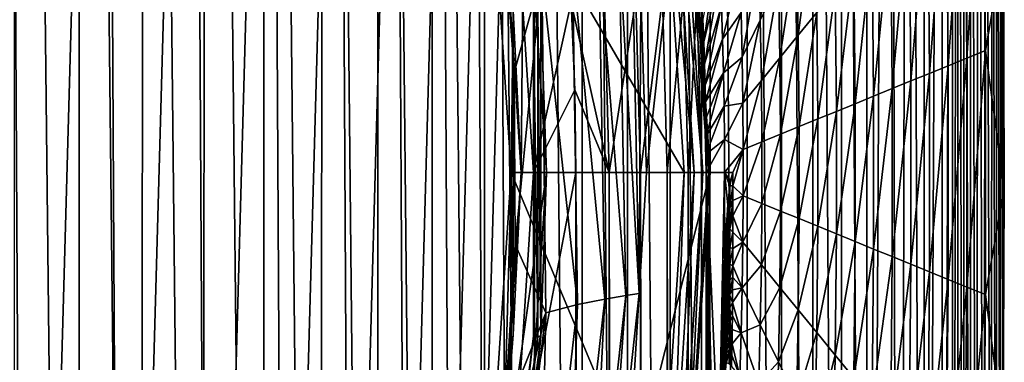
# Model space of a CAD drawing. Header units: metres. Extents: x -23 to 23, y -134 to 23.
# Tile 70 of 88: x 15.96 to 23.5, y -1.45 to 1.17. Entities that reach past the tile are written whole.
import ezdxf

# ---------------------------------------------------------------- set-up
doc = ezdxf.new("R2010")
doc.units = ezdxf.units.M
doc.layers.add('solid_509541_115_SW0003', color=7, linetype='CONTINUOUS')

msp = doc.modelspace()

# ---------------------------------------------------------------- linework, layer by layer
at = {"layer": 'solid_509541_115_SW0003'}
for points in [[(15.919298, 22.447287), (16.413803, -22.251926), (15.918517, -22.447569)], [(16.414274, 22.251736), (16.413803, -22.251926), (15.919298, 22.447287)], [(16.414274, 22.251736), (16.897629, -22.03344), (16.413803, -22.251926)], [(16.898014, 22.033245), (16.897629, -22.03344), (16.414274, 22.251736)], [(16.898014, 22.033245), (17.3696, -21.792252), (16.897629, -22.03344)], [(17.370132, 21.79196), (17.3696, -21.792252), (16.898014, 22.033245)], [(17.370132, 21.79196), (17.827332, -21.529696), (17.3696, -21.792252)], [(17.82793, 21.529333), (17.827332, -21.529696), (17.370132, 21.79196)], [(17.82793, 21.529333), (18.27109, -21.245687), (17.827332, -21.529696)], [(18.271696, 21.245277), (18.27109, -21.245687), (17.82793, 21.529333)], [(18.271696, 21.245277), (18.701797, -20.939943), (18.27109, -21.245687)], [(18.702362, 20.939526), (18.701797, -20.939943), (18.271696, 21.245277)], [(18.702362, 20.939526), (19.118338, -20.613214), (18.701797, -20.939943)], [(19.118834, 20.612806), (19.118338, -20.613214), (18.702362, 20.939526)], [(19.118834, 20.612806), (19.518417, -20.267101), (19.118338, -20.613214)], [(19.518919, 20.26664), (19.518417, -20.267101), (19.118834, 20.612806)], [(19.518919, 20.26664), (19.901546, -19.902081), (19.518417, -20.267101)], [(19.902063, 19.901564), (19.901546, -19.902081), (19.518919, 20.26664)], [(19.902063, 19.901564), (20.266623, -19.518938), (19.901546, -19.902081)], [(20.267086, 19.518435), (20.266623, -19.518938), (19.902063, 19.901564)], [(20.267086, 19.518435), (20.612789, -19.118855), (20.266623, -19.518938)], [(20.613201, 19.118353), (20.612789, -19.118855), (20.267086, 19.518435)], [(20.613201, 19.118353), (20.939508, -18.702385), (20.612789, -19.118855)], [(20.939932, 18.701815), (20.939508, -18.702385), (20.613201, 19.118353)], [(20.939932, 18.701815), (21.245258, -18.271725), (20.939508, -18.702385)], [(21.245676, 18.271105), (21.245258, -18.271725), (20.939932, 18.701815)], [(21.245676, 18.271105), (21.529316, -17.827959), (21.245258, -18.271725)], [(21.529688, 17.827345), (21.529316, -17.827959), (21.245676, 18.271105)], [(21.529688, 17.827345), (21.791945, -17.370161), (21.529316, -17.827959)], [(21.792246, 17.36961), (21.791945, -17.370161), (21.529688, 17.827345)], [(21.792246, 17.36961), (22.033234, -16.898041), (21.791945, -17.370161)], [(22.033436, 16.897635), (22.033234, -16.898041), (21.792246, 17.36961)], [(22.033436, 16.897635), (22.251724, -16.414305), (22.033234, -16.898041)], [(22.251925, 16.413807), (22.251724, -16.414305), (22.033436, 16.897635)], [(22.251925, 16.413807), (22.447269, -15.919347), (22.251724, -16.414305)], [(22.447565, 15.918525), (22.447269, -15.919347), (22.251925, 16.413807)], [(22.618517, 15.418138), (22.447269, -15.919347), (22.447565, 15.918525)], [(22.618517, 15.418138), (22.694496, -15.166888), (22.447269, -15.919347)], [(22.7649, 14.911979), (22.694496, -15.166888), (22.618517, 15.418138)], [(22.7649, 14.911979), (22.886625, -14.399859), (22.694496, -15.166888)], [(22.886789, 14.399124), (22.886625, -14.399859), (22.7649, 14.911979)], [(23.023029, 13.614156), (22.886625, -14.399859), (22.886789, 14.399124)], [(23.023029, 13.614156), (23.022993, -13.614434), (22.886625, -14.399859)], [(23.023029, 13.614156), (23.102457, 12.805934), (23.022993, -13.614434)], [(23.102457, 12.805934), (23.102457, -12.805936), (23.022993, -13.614434)], [(23.144218, 12.109802), (23.102457, -12.805936), (23.102457, 12.805934)], [(23.143936, -12.114659), (23.102457, -12.805936), (23.144218, 12.109802)], [(23.143936, -12.114659), (23.144218, 12.109802), (23.189718, -11.30337)], [(23.189718, -11.30337), (23.144218, 12.109802), (23.190578, 11.287642)], [(15.190076, -12.637615, 187.149994), (15.997638, -11.598429, 187.149994), (15.869747, 11.772804, 187.149994)], [(15.997638, -11.598429, 187.149994), (16.618151, 10.690396, 187.149994), (15.869747, 11.772804, 187.149994)], [(23.189718, -11.30337), (23.190578, 11.287642), (23.239717, -10.351624)], [(23.239717, -10.351624), (23.190578, 11.287642), (23.241352, 10.319176)], [(15.997638, -11.598429, 187.149994), (16.734247, -10.507749, 187.149994), (16.618151, 10.690396, 187.149994)], [(16.734247, -10.507749, 187.149994), (17.292803, 9.560659, 187.149994), (16.618151, 10.690396, 187.149994)], [(23.239717, -10.351624), (23.241352, 10.319176), (23.292948, -9.235674)], [(23.292948, -9.235674), (23.241352, 10.319176), (23.295422, 9.180573)], [(16.734247, -10.507749, 187.149994), (17.396528, -9.370607, 187.149994), (17.292803, 9.560659, 187.149994)], [(17.396528, -9.370607, 187.149994), (17.890764, 8.388556, 187.149994), (17.292803, 9.560659, 187.149994)], [(23.292948, -9.235674), (23.295422, 9.180573), (23.347658, -7.929282)], [(23.347658, -7.929282), (23.295422, 9.180573), (23.350906, 7.844799)], [(17.396528, -9.370607, 187.149994), (17.981613, -8.191998, 187.149994), (17.890764, 8.388556, 187.149994)], [(17.981613, -8.191998, 187.149994), (18.409409, 7.17922, 187.149994), (17.890764, 8.388556, 187.149994)], [(23.347658, -7.929282), (23.350906, 7.844799), (23.400955, -6.402203)], [(23.400955, -6.402203), (23.350906, 7.844799), (23.40476, 6.278699)], [(17.981613, -8.191998, 187.149994), (18.486956, -6.977088, 187.149994), (18.409409, 7.17922, 187.149994)], [(18.486956, -6.977088, 187.149994), (18.846449, 5.937944, 187.149994), (18.409409, 7.17922, 187.149994)], [(23.400955, -6.402203), (23.40476, 6.278699), (23.437445, -5.092702)], [(23.437445, -5.092702), (23.40476, 6.278699), (23.44136, 4.931244)], [(18.486956, -6.977088, 187.149994), (18.910337, -5.731199, 187.149994), (18.846449, 5.937944, 187.149994)], [(18.910337, -5.731199, 187.149994), (19.19993, 4.67018, 187.149994), (18.846449, 5.937944, 187.149994)], [(23.437445, -5.092702), (23.44136, 4.931244), (23.468355, -3.626552)], [(23.468355, -3.626552), (23.44136, 4.931244), (23.471842, 3.420058)], [(18.910337, -5.731199, 187.149994), (19.249886, -4.459793, 187.149994), (19.19993, 4.67018, 187.149994)], [(19.249886, -4.459793, 187.149994), (19.46821, 3.381782, 187.149994), (19.19993, 4.67018, 187.149994)], [(23.468355, -3.626552), (23.471842, 3.420058), (23.490631, -1.970011)], [(23.490631, -1.970011), (23.471842, 3.420058), (23.492743, 1.734045)], [(19.249886, -4.459793, 187.149994), (19.504072, -3.168451, 187.149994), (19.46821, 3.381782, 187.149994)], [(19.504072, -3.168451, 187.149994), (19.650118, 2.078519, 187.149994), (19.46821, 3.381782, 187.149994)], [(19.552746, 2.574287, 136.149994), (20.869341, 2.73672, 136.149994), (21.048029, 0, 136.149994)], [(21.06624, 2.773423, 136.351959), (20.71526, 1.35775, 186.159805), (20.759708, 0, 186.159805)], [(21.06624, 2.773423, 136.351959), (20.759708, 0, 186.159805), (21.24802, 0, 136.351959)], [(21.124872, 0, 136.165344), (21.048029, 0, 136.149994), (20.869341, 2.73672, 136.149994)], [(21.124872, 0, 136.165344), (20.869341, 2.73672, 136.149994), (20.958298, 2.647649, 136.165344)], [(21.065931, 2.661246, 136.274826), (21.06624, 2.773423, 136.351959), (21.24802, 0, 136.351959)], [(23.195974, 2.609432, 16.385578), (23.212406, 0.876197, 16.385578), (23.33753, 2.782521, 8.188695)], [(23.212406, 0.876197, 16.385578), (23.355087, 0.934388, 8.188695), (23.33753, 2.782521, 8.188695)], [(23.33753, 2.782521, 8.188695), (23.355087, 0.934388, 8.188695), (23.492743, 1.734045)], [(20.958298, 2.647649, 136.165344), (21.022997, 2.655822, 136.209213), (21.190086, 0, 136.209213)], [(21.124872, 0, 136.165344), (20.958298, 2.647649, 136.165344), (21.190086, 0, 136.209213)], [(21.022997, 2.655822, 136.209213), (21.065931, 2.661246, 136.274826), (21.233364, 0, 136.274826)], [(21.190086, 0, 136.209213), (21.022997, 2.655822, 136.209213), (21.233364, 0, 136.274826)], [(21.233364, 0, 136.274826), (21.065931, 2.661246, 136.274826), (21.24802, 0, 136.351959)], [(19.721495, 0, 136.149994), (19.552746, 2.574287, 136.149994), (21.048029, 0, 136.149994)], [(19.736843, 1.241737, 135.983429), (19.552746, 2.574287, 136.149994), (19.721495, 0, 136.149994)], [(19.630936, 2.584462, 135.809937), (19.800329, 0, 135.809937), (19.823429, 2.609804, 132.10524)], [(19.736843, 1.241737, 135.983429), (19.800329, 0, 135.809937), (19.630936, 2.584462, 135.809937)], [(19.724436, 2.596628, 132), (19.894602, 0, 132), (20.183521, 1.301374, 132)], [(19.894686, 1.251668, 132.008087), (19.894602, 0, 132), (19.724436, 2.596628, 132)], [(19.800329, 0, 135.809937), (19.994486, 0, 132.10524), (19.823429, 2.609804, 132.10524)], [(19.948999, 1.255085, 132.065384), (19.823429, 2.609804, 132.10524), (19.994486, 0, 132.10524)], [(23.05442, 2.436343, 24.582462), (23.069725, 0.818006, 24.582462), (23.195974, 2.609432, 16.385578)], [(23.069725, 0.818006, 24.582462), (23.212406, 0.876197, 16.385578), (23.195974, 2.609432, 16.385578)], [(22.912865, 2.263255, 32.779346), (22.927044, 0.759816, 32.779346), (23.05442, 2.436343, 24.582462)], [(22.927044, 0.759816, 32.779346), (23.069725, 0.818006, 24.582462), (23.05442, 2.436343, 24.582462)], [(22.771311, 2.090167, 40.976231), (22.784363, 0.701625, 40.976231), (22.912865, 2.263255, 32.779346)], [(22.784363, 0.701625, 40.976231), (22.927044, 0.759816, 32.779346), (22.912865, 2.263255, 32.779346)], [(19.504072, -3.168451, 187.149994), (19.671715, -1.863142, 187.149994), (19.650118, 2.078519, 187.149994)], [(19.671715, -1.863142, 187.149994), (19.744881, 0.766107, 187.149994), (19.650118, 2.078519, 187.149994)], [(19.958689, 1.526736, 187.116348), (19.650118, 2.078519, 187.149994), (19.744881, 0.766107, 187.149994)], [(22.629755, 1.917078, 49.173111), (22.641682, 0.643434, 49.173111), (22.771311, 2.090167, 40.976231)], [(22.641682, 0.643434, 49.173111), (22.784363, 0.701625, 40.976231), (22.771311, 2.090167, 40.976231)], [(21.620039, 1.613495, 106.5513), (21.631073, 1.166377, 106.5513), (21.756454, 2.000355, 98.354416)], [(21.631073, 1.166377, 106.5513), (21.770475, 1.449954, 98.354416), (21.756454, 2.000355, 98.354416)], [(21.90988, 1.733532, 90.157532), (21.92198, 1.051636, 90.157532), (22.049282, 2.01711, 81.960648)], [(21.92198, 1.051636, 90.157532), (22.063534, 1.224724, 81.960648), (22.049282, 2.01711, 81.960648)], [(22.488199, 1.743989, 57.369995), (22.498999, 0.585244, 57.369995), (22.629755, 1.917078, 49.173111)], [(22.498999, 0.585244, 57.369995), (22.641682, 0.643434, 49.173111), (22.629755, 1.917078, 49.173111)], [(20.703119, -0.925874, 186.415695), (20.649786, 1.750056, 186.415695), (20.550722, 1.723766, 186.654968)], [(20.703119, -0.925874, 186.415695), (20.71526, 1.35775, 186.159805), (20.649786, 1.750056, 186.415695)], [(21.190634, 1.174642, 131.018585), (21.197937, 0.99981, 131.018158), (21.313421, 1.796783, 122.945068)], [(21.197937, 0.99981, 131.018158), (21.32473, 1.536679, 122.945068), (21.313421, 1.796783, 122.945068)], [(22.346645, 1.570901, 65.566879), (22.356318, 0.527053, 65.566879), (22.488199, 1.743989, 57.369995)], [(22.356318, 0.527053, 65.566879), (22.498999, 0.585244, 57.369995), (22.488199, 1.743989, 57.369995)], [(20.440859, -0.967813, 186.860199), (20.394768, 1.678942, 186.860199), (20.192757, 1.613884, 187.017532)], [(20.601421, -0.940726, 186.654968), (20.550722, 1.723766, 186.654968), (20.394768, 1.678942, 186.860199)], [(20.601421, -0.940726, 186.654968), (20.394768, 1.678942, 186.860199), (20.440859, -0.967813, 186.860199)], [(20.703119, -0.925874, 186.415695), (20.550722, 1.723766, 186.654968), (20.601421, -0.940726, 186.654968)], [(21.770475, 1.449954, 98.354416), (21.780424, 0.878547, 98.354416), (21.90988, 1.733532, 90.157532)], [(21.780424, 0.878547, 98.354416), (21.92198, 1.051636, 90.157532), (21.90988, 1.733532, 90.157532)], [(23.355087, 0.934388, 8.188695), (23.499699, -0.121662), (23.492743, 1.734045)], [(23.490631, -1.970011), (23.492743, 1.734045), (23.499699, -0.121662)], [(20.231932, -1.010442, 187.017532), (20.192757, 1.613884, 187.017532), (19.958689, 1.526736, 187.116348)], [(20.440859, -0.967813, 186.860199), (20.192757, 1.613884, 187.017532), (20.231932, -1.010442, 187.017532)], [(21.483624, 1.226635, 114.748184), (21.491671, 0.882799, 114.748184), (21.620039, 1.613495, 106.5513)], [(21.491671, 0.882799, 114.748184), (21.631073, 1.166377, 106.5513), (21.620039, 1.613495, 106.5513)], [(19.958689, 1.526736, 187.116348), (19.744881, 0.766107, 187.149994), (19.752094, -0.549702, 187.149994)], [(19.988243, -1.072518, 187.116348), (19.958689, 1.526736, 187.116348), (19.752094, -0.549702, 187.149994)], [(20.231932, -1.010442, 187.017532), (19.958689, 1.526736, 187.116348), (19.988243, -1.072518, 187.116348)], [(21.197937, 0.99981, 131.018158), (21.203842, 0.830302, 131.017838), (21.32473, 1.536679, 122.945068)], [(21.203842, 0.830302, 131.017838), (21.334383, 1.278046, 122.945068), (21.32473, 1.536679, 122.945068)], [(21.473564, 1.561512, 114.748184), (21.334383, 1.278046, 122.945068), (21.342455, 1.020729, 122.945068)], [(21.473564, 1.561512, 114.748184), (21.342455, 1.020729, 122.945068), (21.483624, 1.226635, 114.748184)], [(22.20509, 1.397812, 73.763763), (22.213636, 0.468862, 73.763763), (22.346645, 1.570901, 65.566879)], [(22.213636, 0.468862, 73.763763), (22.356318, 0.527053, 65.566879), (22.346645, 1.570901, 65.566879)], [(21.631073, 1.166377, 106.5513), (21.63887, 0.705458, 106.5513), (21.770475, 1.449954, 98.354416)], [(21.63887, 0.705458, 106.5513), (21.780424, 0.878547, 98.354416), (21.770475, 1.449954, 98.354416)], [(20.703119, -0.925874, 186.415695), (20.759708, 0, 186.159805), (20.71526, 1.35775, 186.159805)], [(22.063534, 1.224724, 81.960648), (22.070955, 0.410672, 81.960648), (22.20509, 1.397812, 73.763763)], [(22.070955, 0.410672, 81.960648), (22.213636, 0.468862, 73.763763), (22.20509, 1.397812, 73.763763)], [(19.894602, 0, 132), (20.209127, 0.633695, 132), (20.183521, 1.301374, 132)], [(20.437927, 1.314438, 131.96701), (20.183521, 1.301374, 132), (20.473286, 0, 131.966675)], [(20.473286, 0, 131.966675), (20.183521, 1.301374, 132), (20.209127, 0.633695, 132)], [(20.676668, 1.326698, 131.869583), (20.437927, 1.314438, 131.96701), (20.473286, 0, 131.966675)], [(20.676668, 1.326698, 131.869583), (20.473286, 0, 131.966675), (20.712234, 0, 131.868912)], [(20.882547, 1.33727, 131.714203), (20.676668, 1.326698, 131.869583), (20.712234, 0, 131.868912)], [(20.882547, 1.33727, 131.714203), (20.712234, 0, 131.868912), (20.918192, 0, 131.713242)], [(21.041842, 1.345451, 131.511215), (20.882547, 1.33727, 131.714203), (20.918192, 0, 131.713242)], [(21.041842, 1.345451, 131.511215), (20.918192, 0, 131.713242), (21.077433, 0, 131.510025)], [(21.143936, 1.350693, 131.27417), (21.041842, 1.345451, 131.511215), (21.077433, 0, 131.510025)], [(21.143936, 1.350693, 131.27417), (21.077433, 0, 131.510025), (21.179338, 0, 131.272812)], [(21.143936, 1.350693, 131.27417), (21.179338, 0, 131.272812), (21.182024, 1.352649, 131.019119)], [(21.179338, 0, 131.272812), (21.217121, 0, 131.017426), (21.182024, 1.352649, 131.019119)], [(21.190634, 1.174642, 131.018585), (21.182024, 1.352649, 131.019119), (21.217121, 0, 131.017426)], [(19.736843, -1.241737, 135.983429), (19.736843, 1.241737, 135.983429), (19.721495, 0, 136.149994)], [(19.736843, -1.241737, 135.983429), (19.800329, 0, 135.809937), (19.736843, 1.241737, 135.983429)], [(19.894686, 1.251668, 132.008087), (19.894686, -1.251668, 132.008087), (19.894602, 0, 132)], [(19.927731, 1.253747, 132.031128), (19.927731, -1.253747, 132.031128), (19.894686, 1.251668, 132.008087)], [(19.927731, -1.253747, 132.031128), (19.894686, -1.251668, 132.008087), (19.894686, 1.251668, 132.008087)], [(19.948999, 1.255085, 132.065384), (19.948999, -1.255085, 132.065384), (19.927731, 1.253747, 132.031128)], [(19.948999, -1.255085, 132.065384), (19.927731, -1.253747, 132.031128), (19.927731, 1.253747, 132.031128)], [(19.948999, 1.255085, 132.065384), (19.994486, 0, 132.10524), (19.948999, -1.255085, 132.065384)], [(21.203842, 0.830302, 131.017838), (21.208361, 0.670095, 131.017624), (21.334383, 1.278046, 122.945068)], [(21.208361, 0.670095, 131.017624), (21.342455, 1.020729, 122.945068), (21.334383, 1.278046, 122.945068)], [(21.483624, 1.226635, 114.748184), (21.342455, 1.020729, 122.945068), (21.348949, 0.764522, 122.945068)], [(21.483624, 1.226635, 114.748184), (21.348949, 0.764522, 122.945068), (21.491671, 0.882799, 114.748184)], [(21.92198, 1.051636, 90.157532), (21.928274, 0.352481, 90.157532), (22.063534, 1.224724, 81.960648)], [(21.928274, 0.352481, 90.157532), (22.070955, 0.410672, 81.960648), (22.063534, 1.224724, 81.960648)], [(21.190634, 1.174642, 131.018585), (21.217121, 0, 131.017426), (21.197937, 0.99981, 131.018158)], [(21.491671, 0.882799, 114.748184), (21.497314, 0.53237, 114.748184), (21.631073, 1.166377, 106.5513)], [(21.497314, 0.53237, 114.748184), (21.63887, 0.705458, 106.5513), (21.631073, 1.166377, 106.5513)], [(21.197937, 0.99981, 131.018158), (21.217121, 0, 131.017426), (21.203842, 0.830302, 131.017838)], [(21.208361, 0.670095, 131.017624), (21.211258, 0.542922, 131.017517), (21.342455, 1.020729, 122.945068)], [(21.211258, 0.542922, 131.017517), (21.348949, 0.764522, 122.945068), (21.342455, 1.020729, 122.945068)], [(21.780424, 0.878547, 98.354416), (21.785593, 0.29429, 98.354416), (21.92198, 1.051636, 90.157532)], [(21.785593, 0.29429, 98.354416), (21.928274, 0.352481, 90.157532), (21.92198, 1.051636, 90.157532)], [(23.212406, -0.876197, 16.385578), (23.355087, -0.934388, 8.188695), (23.355087, 0.934388, 8.188695)], [(23.212406, 0.876197, 16.385578), (23.212406, -0.876197, 16.385578), (23.355087, 0.934388, 8.188695)], [(23.355087, 0.934388, 8.188695), (23.355087, -0.934388, 8.188695), (23.499699, -0.121662)], [(21.203842, 0.830302, 131.017838), (21.217121, 0, 131.017426), (21.208361, 0.670095, 131.017624)], [(21.491671, 0.882799, 114.748184), (21.348949, 0.764522, 122.945068), (21.353769, 0.509184, 122.945068)], [(21.491671, 0.882799, 114.748184), (21.353769, 0.509184, 122.945068), (21.497314, 0.53237, 114.748184)], [(21.63887, 0.705458, 106.5513), (21.642912, 0.2361, 106.5513), (21.780424, 0.878547, 98.354416)], [(21.642912, 0.2361, 106.5513), (21.785593, 0.29429, 98.354416), (21.780424, 0.878547, 98.354416)], [(23.069725, -0.818006, 24.582462), (23.212406, -0.876197, 16.385578), (23.212406, 0.876197, 16.385578)], [(23.069725, 0.818006, 24.582462), (23.069725, -0.818006, 24.582462), (23.212406, 0.876197, 16.385578)], [(19.671715, -1.863142, 187.149994), (19.752094, -0.549702, 187.149994), (19.744881, 0.766107, 187.149994)], [(21.211258, 0.542922, 131.017517), (21.213657, 0.411687, 131.017441), (21.348949, 0.764522, 122.945068)], [(21.213657, 0.411687, 131.017441), (21.215494, 0.27782, 131.017395), (21.348949, 0.764522, 122.945068)], [(21.215494, 0.27782, 131.017395), (21.353769, 0.509184, 122.945068), (21.348949, 0.764522, 122.945068)], [(22.784363, -0.701625, 40.976231), (22.927044, -0.759816, 32.779346), (22.927044, 0.759816, 32.779346)], [(22.784363, 0.701625, 40.976231), (22.784363, -0.701625, 40.976231), (22.927044, 0.759816, 32.779346)], [(22.927044, -0.759816, 32.779346), (23.069725, -0.818006, 24.582462), (23.069725, 0.818006, 24.582462)], [(22.927044, 0.759816, 32.779346), (22.927044, -0.759816, 32.779346), (23.069725, 0.818006, 24.582462)], [(21.497314, 0.53237, 114.748184), (21.500231, 0.177909, 114.748184), (21.63887, 0.705458, 106.5513)], [(21.500231, 0.177909, 114.748184), (21.642912, 0.2361, 106.5513), (21.63887, 0.705458, 106.5513)], [(22.641682, -0.643434, 49.173111), (22.784363, -0.701625, 40.976231), (22.784363, 0.701625, 40.976231)], [(22.641682, 0.643434, 49.173111), (22.641682, -0.643434, 49.173111), (22.784363, 0.701625, 40.976231)], [(19.894602, 0, 132), (20.217272, 0, 132), (20.209127, 0.633695, 132)], [(20.473286, 0, 131.966675), (20.209127, 0.633695, 132), (20.217272, 0, 132)], [(21.208361, 0.670095, 131.017624), (21.217121, 0, 131.017426), (21.211258, 0.542922, 131.017517)], [(22.498999, -0.585244, 57.369995), (22.641682, -0.643434, 49.173111), (22.641682, 0.643434, 49.173111)], [(22.498999, 0.585244, 57.369995), (22.498999, -0.585244, 57.369995), (22.641682, 0.643434, 49.173111)], [(21.211258, 0.542922, 131.017517), (21.217121, 0, 131.017426), (21.213657, 0.411687, 131.017441)], [(21.497314, 0.53237, 114.748184), (21.353769, 0.509184, 122.945068), (21.356758, 0.254441, 122.945068)], [(21.497314, 0.53237, 114.748184), (21.356758, 0.254441, 122.945068), (21.500231, 0.177909, 114.748184)], [(22.356318, -0.527053, 65.566879), (22.498999, -0.585244, 57.369995), (22.498999, 0.585244, 57.369995)], [(22.356318, 0.527053, 65.566879), (22.356318, -0.527053, 65.566879), (22.498999, 0.585244, 57.369995)], [(21.215494, 0.27782, 131.017395), (21.216688, 0.141405, 131.017395), (21.353769, 0.509184, 122.945068)], [(21.216688, 0.141405, 131.017395), (21.356758, 0.254441, 122.945068), (21.353769, 0.509184, 122.945068)], [(22.070955, -0.410672, 81.960648), (22.213636, -0.468862, 73.763763), (22.213636, 0.468862, 73.763763)], [(22.070955, 0.410672, 81.960648), (22.070955, -0.410672, 81.960648), (22.213636, 0.468862, 73.763763)], [(22.213636, -0.468862, 73.763763), (22.356318, -0.527053, 65.566879), (22.356318, 0.527053, 65.566879)], [(22.213636, 0.468862, 73.763763), (22.213636, -0.468862, 73.763763), (22.356318, 0.527053, 65.566879)], [(21.213657, 0.411687, 131.017441), (21.217121, 0, 131.017426), (21.215494, 0.27782, 131.017395)], [(21.928274, -0.352481, 90.157532), (22.070955, -0.410672, 81.960648), (22.070955, 0.410672, 81.960648)], [(21.928274, 0.352481, 90.157532), (21.928274, -0.352481, 90.157532), (22.070955, 0.410672, 81.960648)], [(21.785593, -0.29429, 98.354416), (21.928274, -0.352481, 90.157532), (21.928274, 0.352481, 90.157532)], [(21.785593, 0.29429, 98.354416), (21.785593, -0.29429, 98.354416), (21.928274, 0.352481, 90.157532)], [(21.215494, 0.27782, 131.017395), (21.217121, 0, 131.017426), (21.216688, 0.141405, 131.017395)], [(21.216688, 0.141405, 131.017395), (21.217121, 0, 131.017426), (21.356758, 0.254441, 122.945068)], [(21.217121, 0, 131.017426), (21.357775, 0, 122.945068), (21.356758, 0.254441, 122.945068)], [(21.500231, 0.177909, 114.748184), (21.356758, 0.254441, 122.945068), (21.357775, 0, 122.945068)], [(21.500231, -0.177909, 114.748184), (21.642912, -0.2361, 106.5513), (21.642912, 0.2361, 106.5513)], [(21.500231, 0.177909, 114.748184), (21.500231, -0.177909, 114.748184), (21.642912, 0.2361, 106.5513)], [(21.642912, -0.2361, 106.5513), (21.785593, -0.29429, 98.354416), (21.785593, 0.29429, 98.354416)], [(21.642912, 0.2361, 106.5513), (21.642912, -0.2361, 106.5513), (21.785593, 0.29429, 98.354416)], [(21.421261, 0, 119.301521), (21.500231, 0.177909, 114.748184), (21.357775, 0, 122.945068)], [(21.421261, 0, 119.301521), (21.421263, -0.10202, 119.294365), (21.500231, 0.177909, 114.748184)], [(21.421263, -0.10202, 119.294365), (21.500231, -0.177909, 114.748184), (21.500231, 0.177909, 114.748184)], [(19.552746, -2.574287, 136.149994), (19.721495, 0, 136.149994), (20.869341, -2.73672, 136.149994)], [(19.736843, -1.241737, 135.983429), (19.721495, 0, 136.149994), (19.552746, -2.574287, 136.149994)], [(19.630936, -2.584462, 135.809937), (19.823429, -2.609804, 132.10524), (19.994486, 0, 132.10524)], [(19.800329, 0, 135.809937), (19.630936, -2.584462, 135.809937), (19.994486, 0, 132.10524)], [(19.736843, -1.241737, 135.983429), (19.630936, -2.584462, 135.809937), (19.800329, 0, 135.809937)], [(19.721495, 0, 136.149994), (21.048029, 0, 136.149994), (20.869341, -2.73672, 136.149994)], [(19.724436, -2.596628, 132), (20.217268, -123.999992, 132), (20.217272, 0, 132)], [(19.894602, 0, 132), (19.724436, -2.596628, 132), (20.217272, 0, 132)], [(19.948999, -1.255085, 132.065384), (19.994486, 0, 132.10524), (19.823429, -2.609804, 132.10524)], [(20.473284, -123.999992, 131.966675), (20.217272, 0, 132), (20.217268, -123.999992, 132)], [(20.473286, 0, 131.966675), (20.217272, 0, 132), (20.473284, -123.999992, 131.966675)], [(20.473286, 0, 131.966675), (20.473284, -123.999992, 131.966675), (20.712233, -123.999992, 131.868912)], [(20.473286, 0, 131.966675), (20.712233, -123.999992, 131.868912), (20.712234, 0, 131.868912)], [(21.24802, 0, 136.351959), (20.759708, 0, 186.159805), (20.605042, -2.529374, 186.159805)], [(20.703119, -0.925874, 186.415695), (20.605042, -2.529374, 186.159805), (20.759708, 0, 186.159805)], [(21.06624, -2.773423, 136.351959), (21.24802, 0, 136.351959), (20.605042, -2.529374, 186.159805)], [(20.712234, 0, 131.868912), (20.712233, -123.999992, 131.868912), (20.918192, -123.999992, 131.713242)], [(20.712234, 0, 131.868912), (20.918192, -123.999992, 131.713242), (20.918192, 0, 131.713242)], [(20.958298, -2.647649, 136.165344), (20.869341, -2.73672, 136.149994), (21.048029, 0, 136.149994)], [(20.918192, 0, 131.713242), (20.923994, -123.999992, 131.707489), (21.077433, -123.999992, 131.510025)], [(20.918192, 0, 131.713242), (20.918192, -123.999992, 131.713242), (20.923994, -123.999992, 131.707489)], [(20.918192, 0, 131.713242), (21.077433, -123.999992, 131.510025), (21.077433, 0, 131.510025)], [(20.958298, -2.647649, 136.165344), (21.048029, 0, 136.149994), (21.124872, 0, 136.165344)], [(21.233364, 0, 136.274826), (21.24802, 0, 136.351959), (21.06624, -2.773423, 136.351959)], [(21.077433, 0, 131.510025), (21.083155, -123.999992, 131.500244), (21.179338, -123.999992, 131.272812)], [(21.077433, 0, 131.510025), (21.077433, -123.999992, 131.510025), (21.083155, -123.999992, 131.500244)], [(21.077433, 0, 131.510025), (21.179338, -123.999992, 131.272812), (21.179338, 0, 131.272812)], [(21.179338, 0, 131.272812), (21.217121, -123.999992, 131.017426), (21.217121, 0, 131.017426)], [(21.179338, 0, 131.272812), (21.183191, -123.999992, 131.25885), (21.217121, -123.999992, 131.017426)], [(21.179338, 0, 131.272812), (21.179338, -123.999992, 131.272812), (21.183191, -123.999992, 131.25885)], [(21.31291, -2.162631, 125.519897), (21.357775, 0, 122.945068), (21.217121, 0, 131.017426)], [(21.239952, -30.85285, 129.707092), (21.217121, 0, 131.017426), (21.217121, -123.999992, 131.017426)], [(21.293594, -3.179311, 126.628494), (21.31291, -2.162631, 125.519897), (21.217121, 0, 131.017426)], [(21.277117, -4.350093, 127.574173), (21.293594, -3.179311, 126.628494), (21.217121, 0, 131.017426)], [(21.263767, -5.657122, 128.340271), (21.277117, -4.350093, 127.574173), (21.217121, 0, 131.017426)], [(21.258337, -6.357381, 128.651978), (21.263767, -5.657122, 128.340271), (21.217121, 0, 131.017426)], [(21.253784, -7.085174, 128.9133), (21.258337, -6.357381, 128.651978), (21.217121, 0, 131.017426)], [(21.250164, -7.833516, 129.120972), (21.253784, -7.085174, 128.9133), (21.217121, 0, 131.017426)], [(21.247519, -8.594639, 129.272842), (21.250164, -7.833516, 129.120972), (21.217121, 0, 131.017426)], [(21.245865, -9.362109, 129.367813), (21.247519, -8.594639, 129.272842), (21.217121, 0, 131.017426)], [(21.245207, -10.131253, 129.405472), (21.245865, -9.362109, 129.367813), (21.217121, 0, 131.017426)], [(21.243635, -16.159798, 129.495728), (21.245207, -10.131253, 129.405472), (21.217121, 0, 131.017426)], [(21.243301, -17.461792, 129.514862), (21.243635, -16.159798, 129.495728), (21.217121, 0, 131.017426)], [(21.217121, 0, 131.017426), (21.239952, -30.85285, 129.707092), (21.240463, -28.802485, 129.677765)], [(21.240463, -28.802485, 129.677765), (21.241573, -24.372728, 129.614059), (21.217121, 0, 131.017426)], [(21.241573, -24.372728, 129.614059), (21.243301, -17.461792, 129.514862), (21.217121, 0, 131.017426)], [(21.31291, -2.162631, 125.519897), (21.33465, -1.321628, 124.272293), (21.357775, 0, 122.945068)], [(21.33465, -1.321628, 124.272293), (21.358191, -0.67828, 122.921257), (21.357775, 0, 122.945068)], [(21.401957, -0.061677, 120.409424), (21.421261, 0, 119.301521), (21.357775, 0, 122.945068)], [(21.39669, -0.100142, 120.711662), (21.357775, 0, 122.945068), (21.382854, -0.246388, 121.505699)], [(21.358191, -0.67828, 122.921257), (21.382854, -0.246388, 121.505699), (21.357775, 0, 122.945068)], [(21.401957, -0.061677, 120.409424), (21.357775, 0, 122.945068), (21.39669, -0.100142, 120.711662)], [(19.894686, -1.251668, 132.008087), (19.724436, -2.596628, 132), (19.894602, 0, 132)], [(20.958298, -2.647649, 136.165344), (21.124872, 0, 136.165344), (21.022997, -2.655822, 136.209213)], [(21.022997, -2.655822, 136.209213), (21.124872, 0, 136.165344), (21.190086, 0, 136.209213)], [(21.022997, -2.655822, 136.209213), (21.190086, 0, 136.209213), (21.065931, -2.661246, 136.274826)], [(21.065931, -2.661246, 136.274826), (21.233364, 0, 136.274826), (21.06624, -2.773423, 136.351959)], [(21.065931, -2.661246, 136.274826), (21.190086, 0, 136.209213), (21.233364, 0, 136.274826)], [(21.39669, -0.100142, 120.711662), (21.421263, -0.10202, 119.294365), (21.421261, 0, 119.301521)], [(21.401957, -0.061677, 120.409424), (21.39669, -0.100142, 120.711662), (21.421261, 0, 119.301521)], [(21.372358, -0.403874, 122.10804), (21.39669, -0.100142, 120.711662), (21.382854, -0.246388, 121.505699)], [(21.372358, -0.403874, 122.10804), (21.396732, -0.272695, 120.685165), (21.39669, -0.100142, 120.711662)], [(21.396732, -0.272695, 120.685165), (21.421263, -0.10202, 119.294365), (21.39669, -0.100142, 120.711662)], [(21.396732, -0.272695, 120.685165), (21.421251, -0.213359, 119.269806), (21.421263, -0.10202, 119.294365)], [(21.421263, -0.10202, 119.294365), (21.421251, -0.213359, 119.269806), (21.500231, -0.177909, 114.748184)], [(23.355087, -0.934388, 8.188695), (23.490631, -1.970011), (23.499699, -0.121662)], [(21.396729, -0.431213, 120.620964), (21.421192, -0.33164, 119.22599), (21.421251, -0.213359, 119.269806)], [(21.396729, -0.431213, 120.620964), (21.421251, -0.213359, 119.269806), (21.396732, -0.272695, 120.685165)], [(21.421192, -0.33164, 119.22599), (21.497314, -0.53237, 114.748184), (21.500231, -0.177909, 114.748184)], [(21.421251, -0.213359, 119.269806), (21.421192, -0.33164, 119.22599), (21.500231, -0.177909, 114.748184)], [(21.500231, -0.177909, 114.748184), (21.497314, -0.53237, 114.748184), (21.642912, -0.2361, 106.5513)], [(21.358191, -0.67828, 122.921257), (21.372358, -0.403874, 122.10804), (21.382854, -0.246388, 121.505699)], [(21.372332, -0.569817, 122.076294), (21.396729, -0.431213, 120.620964), (21.396732, -0.272695, 120.685165)], [(21.372358, -0.403874, 122.10804), (21.372332, -0.569817, 122.076294), (21.396732, -0.272695, 120.685165)], [(21.497314, -0.53237, 114.748184), (21.63887, -0.705458, 106.5513), (21.642912, -0.2361, 106.5513)], [(21.642912, -0.2361, 106.5513), (21.63887, -0.705458, 106.5513), (21.785593, -0.29429, 98.354416)], [(21.63887, -0.705458, 106.5513), (21.780424, -0.878547, 98.354416), (21.785593, -0.29429, 98.354416)], [(21.785593, -0.29429, 98.354416), (21.780424, -0.878547, 98.354416), (21.928274, -0.352481, 90.157532)], [(21.396729, -0.431213, 120.620964), (21.421038, -0.454857, 119.162392), (21.421192, -0.33164, 119.22599)], [(21.421192, -0.33164, 119.22599), (21.421038, -0.454857, 119.162392), (21.497314, -0.53237, 114.748184)], [(21.780424, -0.878547, 98.354416), (21.92198, -1.051636, 90.157532), (21.928274, -0.352481, 90.157532)], [(21.928274, -0.352481, 90.157532), (21.92198, -1.051636, 90.157532), (22.070955, -0.410672, 81.960648)], [(21.349045, -0.903598, 123.445816), (21.372332, -0.569817, 122.076294), (21.372358, -0.403874, 122.10804)], [(21.357658, -0.693353, 122.951538), (21.349045, -0.903598, 123.445816), (21.372358, -0.403874, 122.10804)], [(21.358191, -0.67828, 122.921257), (21.357658, -0.693353, 122.951538), (21.372358, -0.403874, 122.10804)], [(21.372231, -0.717152, 122.008575), (21.396633, -0.573415, 120.530464), (21.396729, -0.431213, 120.620964)], [(21.372332, -0.569817, 122.076294), (21.372231, -0.717152, 122.008575), (21.396729, -0.431213, 120.620964)], [(21.396633, -0.573415, 120.530464), (21.421038, -0.454857, 119.162392), (21.396729, -0.431213, 120.620964)], [(21.92198, -1.051636, 90.157532), (22.063534, -1.224724, 81.960648), (22.070955, -0.410672, 81.960648)], [(22.070955, -0.410672, 81.960648), (22.063534, -1.224724, 81.960648), (22.213636, -0.468862, 73.763763)], [(21.396633, -0.573415, 120.530464), (21.420729, -0.581975, 119.079971), (21.421038, -0.454857, 119.162392)], [(21.421038, -0.454857, 119.162392), (21.420729, -0.581975, 119.079971), (21.497314, -0.53237, 114.748184)], [(22.063534, -1.224724, 81.960648), (22.20509, -1.397812, 73.763763), (22.213636, -0.468862, 73.763763)], [(22.213636, -0.468862, 73.763763), (22.20509, -1.397812, 73.763763), (22.356318, -0.527053, 65.566879)], [(22.20509, -1.397812, 73.763763), (22.346645, -1.570901, 65.566879), (22.356318, -0.527053, 65.566879)], [(22.356318, -0.527053, 65.566879), (22.346645, -1.570901, 65.566879), (22.498999, -0.585244, 57.369995)], [(19.988243, -1.072518, 187.116348), (19.752094, -0.549702, 187.149994), (19.671715, -1.863142, 187.149994)], [(21.348789, -1.06322, 123.410049), (21.372231, -0.717152, 122.008575), (21.372332, -0.569817, 122.076294)], [(21.348789, -1.06322, 123.410049), (21.372332, -0.569817, 122.076294), (21.349045, -0.903598, 123.445816)], [(21.372078, -0.843772, 121.915215), (21.396441, -0.70153, 120.423515), (21.396633, -0.573415, 120.530464)], [(21.372231, -0.717152, 122.008575), (21.372078, -0.843772, 121.915215), (21.396633, -0.573415, 120.530464)], [(21.396441, -0.70153, 120.423515), (21.420729, -0.581975, 119.079971), (21.396633, -0.573415, 120.530464)], [(21.396441, -0.70153, 120.423515), (21.420193, -0.713366, 118.981102), (21.420729, -0.581975, 119.079971)], [(21.420193, -0.713366, 118.981102), (21.491671, -0.882799, 114.748184), (21.497314, -0.53237, 114.748184)], [(21.420729, -0.581975, 119.079971), (21.420193, -0.713366, 118.981102), (21.497314, -0.53237, 114.748184)], [(21.497314, -0.53237, 114.748184), (21.491671, -0.882799, 114.748184), (21.63887, -0.705458, 106.5513)], [(22.346645, -1.570901, 65.566879), (22.488199, -1.743989, 57.369995), (22.498999, -0.585244, 57.369995)], [(22.498999, -0.585244, 57.369995), (22.488199, -1.743989, 57.369995), (22.641682, -0.643434, 49.173111)], [(21.33465, -1.321628, 124.272293), (21.357658, -0.693353, 122.951538), (21.358191, -0.67828, 122.921257)], [(22.488199, -1.743989, 57.369995), (22.629755, -1.917078, 49.173111), (22.641682, -0.643434, 49.173111)], [(22.641682, -0.643434, 49.173111), (22.629755, -1.917078, 49.173111), (22.784363, -0.701625, 40.976231)], [(21.33465, -1.321628, 124.272293), (21.349045, -0.903598, 123.445816), (21.357658, -0.693353, 122.951538)], [(21.348423, -1.199424, 123.33886), (21.372078, -0.843772, 121.915215), (21.372231, -0.717152, 122.008575)], [(21.348423, -1.199424, 123.33886), (21.372231, -0.717152, 122.008575), (21.348789, -1.06322, 123.410049)], [(21.371922, -0.952581, 121.805626), (21.396154, -0.819803, 120.3078), (21.396441, -0.70153, 120.423515)], [(21.372078, -0.843772, 121.915215), (21.371922, -0.952581, 121.805626), (21.396441, -0.70153, 120.423515)], [(21.396154, -0.819803, 120.3078), (21.420193, -0.713366, 118.981102), (21.396441, -0.70153, 120.423515)], [(21.396154, -0.819803, 120.3078), (21.419672, -0.803953, 118.907745), (21.420193, -0.713366, 118.981102)], [(21.420193, -0.713366, 118.981102), (21.419672, -0.803953, 118.907745), (21.491671, -0.882799, 114.748184)], [(21.491671, -0.882799, 114.748184), (21.631073, -1.166377, 106.5513), (21.63887, -0.705458, 106.5513)], [(21.63887, -0.705458, 106.5513), (21.631073, -1.166377, 106.5513), (21.780424, -0.878547, 98.354416)], [(22.629755, -1.917078, 49.173111), (22.771311, -2.090167, 40.976231), (22.784363, -0.701625, 40.976231)], [(22.784363, -0.701625, 40.976231), (22.771311, -2.090167, 40.976231), (22.927044, -0.759816, 32.779346)], [(21.37182, -1.048559, 121.687088), (21.395773, -0.93214, 120.188271), (21.396154, -0.819803, 120.3078)], [(21.371922, -0.952581, 121.805626), (21.37182, -1.048559, 121.687088), (21.396154, -0.819803, 120.3078)], [(21.395773, -0.93214, 120.188271), (21.418991, -0.897596, 118.829475), (21.419672, -0.803953, 118.907745)], [(21.395773, -0.93214, 120.188271), (21.419672, -0.803953, 118.907745), (21.396154, -0.819803, 120.3078)], [(21.419672, -0.803953, 118.907745), (21.418991, -0.897596, 118.829475), (21.491671, -0.882799, 114.748184)], [(22.771311, -2.090167, 40.976231), (22.912865, -2.263255, 32.779346), (22.927044, -0.759816, 32.779346)], [(22.927044, -0.759816, 32.779346), (22.912865, -2.263255, 32.779346), (23.069725, -0.818006, 24.582462)], [(22.912865, -2.263255, 32.779346), (23.05442, -2.436343, 24.582462), (23.069725, -0.818006, 24.582462)], [(23.069725, -0.818006, 24.582462), (23.05442, -2.436343, 24.582462), (23.212406, -0.876197, 16.385578)], [(21.349045, -0.903598, 123.445816), (21.333916, -1.353262, 124.313507), (21.327179, -1.589813, 124.699692)], [(21.348789, -1.06322, 123.410049), (21.349045, -0.903598, 123.445816), (21.327179, -1.589813, 124.699692)], [(21.33465, -1.321628, 124.272293), (21.333916, -1.353262, 124.313507), (21.349045, -0.903598, 123.445816)], [(21.348001, -1.311075, 123.242752), (21.371922, -0.952581, 121.805626), (21.372078, -0.843772, 121.915215)], [(21.348001, -1.311075, 123.242752), (21.372078, -0.843772, 121.915215), (21.348423, -1.199424, 123.33886)], [(21.395773, -0.93214, 120.188271), (21.418127, -0.994793, 118.746918), (21.418991, -0.897596, 118.829475)], [(21.418127, -0.994793, 118.746918), (21.483624, -1.226635, 114.748184), (21.491671, -0.882799, 114.748184)], [(21.418991, -0.897596, 118.829475), (21.418127, -0.994793, 118.746918), (21.491671, -0.882799, 114.748184)], [(21.491671, -0.882799, 114.748184), (21.483624, -1.226635, 114.748184), (21.631073, -1.166377, 106.5513)], [(21.631073, -1.166377, 106.5513), (21.770475, -1.449954, 98.354416), (21.780424, -0.878547, 98.354416)], [(21.780424, -0.878547, 98.354416), (21.770475, -1.449954, 98.354416), (21.92198, -1.051636, 90.157532)], [(23.05442, -2.436343, 24.582462), (23.195974, -2.609432, 16.385578), (23.212406, -0.876197, 16.385578)], [(23.212406, -0.876197, 16.385578), (23.195974, -2.609432, 16.385578), (23.355087, -0.934388, 8.188695)], [(20.144903, -3.598373, 186.860199), (20.440859, -0.967813, 186.860199), (20.231932, -1.010442, 187.017532)], [(20.308102, -3.58951, 186.654968), (20.440859, -0.967813, 186.860199), (20.144903, -3.598373, 186.860199)], [(20.308102, -3.58951, 186.654968), (20.601421, -0.940726, 186.654968), (20.440859, -0.967813, 186.860199)], [(20.411135, -3.586362, 186.415695), (20.601421, -0.940726, 186.654968), (20.308102, -3.58951, 186.654968)], [(20.411135, -3.586362, 186.415695), (20.605042, -2.529374, 186.159805), (20.703119, -0.925874, 186.415695)], [(20.411135, -3.586362, 186.415695), (20.703119, -0.925874, 186.415695), (20.601421, -0.940726, 186.654968)], [(21.347641, -1.401686, 123.130699), (21.37182, -1.048559, 121.687088), (21.371922, -0.952581, 121.805626)], [(21.347641, -1.401686, 123.130699), (21.371922, -0.952581, 121.805626), (21.348001, -1.311075, 123.242752)], [(21.371803, -1.136326, 121.564247), (21.395287, -1.041063, 120.067284), (21.395773, -0.93214, 120.188271)], [(21.37182, -1.048559, 121.687088), (21.371803, -1.136326, 121.564247), (21.395773, -0.93214, 120.188271)], [(21.395287, -1.041063, 120.067284), (21.418127, -0.994793, 118.746918), (21.395773, -0.93214, 120.188271)], [(23.195974, -2.609432, 16.385578), (23.33753, -2.782521, 8.188695), (23.355087, -0.934388, 8.188695)], [(23.355087, -0.934388, 8.188695), (23.33753, -2.782521, 8.188695), (23.490631, -1.970011)], [(19.931471, -3.617805, 187.017532), (20.231932, -1.010442, 187.017532), (19.988243, -1.072518, 187.116348)], [(20.144903, -3.598373, 186.860199), (20.231932, -1.010442, 187.017532), (19.931471, -3.617805, 187.017532)], [(21.347452, -1.476875, 123.00956), (21.371803, -1.136326, 121.564247), (21.37182, -1.048559, 121.687088)], [(21.347452, -1.476875, 123.00956), (21.37182, -1.048559, 121.687088), (21.347641, -1.401686, 123.130699)], [(21.371803, -1.136326, 121.564247), (21.371859, -1.219066, 121.439308), (21.395287, -1.041063, 120.067284)], [(21.371859, -1.219066, 121.439308), (21.394667, -1.147993, 119.945374), (21.395287, -1.041063, 120.067284)], [(21.394667, -1.147993, 119.945374), (21.417051, -1.096043, 118.660263), (21.395287, -1.041063, 120.067284)], [(21.395287, -1.041063, 120.067284), (21.417051, -1.096043, 118.660263), (21.418127, -0.994793, 118.746918)], [(21.418127, -0.994793, 118.746918), (21.417051, -1.096043, 118.660263), (21.483624, -1.226635, 114.748184)], [(21.770475, -1.449954, 98.354416), (21.90988, -1.733532, 90.157532), (21.92198, -1.051636, 90.157532)], [(21.92198, -1.051636, 90.157532), (21.90988, -1.733532, 90.157532), (22.063534, -1.224724, 81.960648)], [(19.988243, -1.072518, 187.116348), (19.671715, -1.863142, 187.149994), (19.504072, -3.168451, 187.149994)], [(19.680719, -3.653686, 187.116348), (19.988243, -1.072518, 187.116348), (19.504072, -3.168451, 187.149994)], [(19.931471, -3.617805, 187.017532), (19.988243, -1.072518, 187.116348), (19.680719, -3.653686, 187.116348)], [(21.348789, -1.06322, 123.410049), (21.327179, -1.589813, 124.699692), (21.326572, -1.741937, 124.659164)], [(21.348423, -1.199424, 123.33886), (21.348789, -1.06322, 123.410049), (21.326572, -1.741937, 124.659164)], [(21.394667, -1.147993, 119.945374), (21.415737, -1.201658, 118.569344), (21.417051, -1.096043, 118.660263)], [(21.417051, -1.096043, 118.660263), (21.415737, -1.201658, 118.569344), (21.483624, -1.226635, 114.748184)], [(21.348423, -1.199424, 123.33886), (21.326572, -1.741937, 124.659164), (21.325766, -1.867015, 124.584679)], [(21.348001, -1.311075, 123.242752), (21.348423, -1.199424, 123.33886), (21.325766, -1.867015, 124.584679)], [(21.347496, -1.541874, 122.883713), (21.371803, -1.136326, 121.564247), (21.347452, -1.476875, 123.00956)], [(21.347496, -1.541874, 122.883713), (21.371859, -1.219066, 121.439308), (21.371803, -1.136326, 121.564247)], [(21.371859, -1.219066, 121.439308), (21.371946, -1.298816, 121.312759), (21.394667, -1.147993, 119.945374)], [(21.371946, -1.298816, 121.312759), (21.393887, -1.253713, 119.822113), (21.394667, -1.147993, 119.945374)], [(21.393887, -1.253713, 119.822113), (21.414158, -1.311802, 118.473709), (21.394667, -1.147993, 119.945374)], [(21.394667, -1.147993, 119.945374), (21.414158, -1.311802, 118.473709), (21.415737, -1.201658, 118.569344)], [(21.415737, -1.201658, 118.569344), (21.414158, -1.311802, 118.473709), (21.483624, -1.226635, 114.748184)], [(21.483624, -1.226635, 114.748184), (21.620039, -1.613495, 106.5513), (21.631073, -1.166377, 106.5513)], [(21.631073, -1.166377, 106.5513), (21.620039, -1.613495, 106.5513), (21.770475, -1.449954, 98.354416)], [(19.425581, -3.705628, 135.983429), (19.630936, -2.584462, 135.809937), (19.736843, -1.241737, 135.983429)], [(19.425581, -3.705628, 135.983429), (19.736843, -1.241737, 135.983429), (19.552746, -2.574287, 136.149994)], [(19.894686, -1.251668, 132.008087), (19.580935, -3.735263, 132.008087), (19.724436, -2.596628, 132)], [(19.613459, -3.741467, 132.031128), (19.580935, -3.735263, 132.008087), (19.894686, -1.251668, 132.008087)], [(19.927731, -1.253747, 132.031128), (19.613459, -3.741467, 132.031128), (19.894686, -1.251668, 132.008087)], [(19.634392, -3.74546, 132.065384), (19.613459, -3.741467, 132.031128), (19.927731, -1.253747, 132.031128)], [(19.948999, -1.255085, 132.065384), (19.634392, -3.74546, 132.065384), (19.927731, -1.253747, 132.031128)], [(19.948999, -1.255085, 132.065384), (19.823429, -2.609804, 132.10524), (19.634392, -3.74546, 132.065384)], [(21.347771, -1.600434, 122.755196), (21.371859, -1.219066, 121.439308), (21.347496, -1.541874, 122.883713)], [(21.347771, -1.600434, 122.755196), (21.371946, -1.298816, 121.312759), (21.371859, -1.219066, 121.439308)], [(21.371946, -1.298816, 121.312759), (21.372011, -1.376943, 121.184242), (21.393887, -1.253713, 119.822113)], [(21.372011, -1.376943, 121.184242), (21.39292, -1.35882, 119.697021), (21.393887, -1.253713, 119.822113)], [(21.39292, -1.35882, 119.697021), (21.412785, -1.397373, 118.398575), (21.393887, -1.253713, 119.822113)], [(21.393887, -1.253713, 119.822113), (21.412785, -1.397373, 118.398575), (21.414158, -1.311802, 118.473709)], [(21.414158, -1.311802, 118.473709), (21.473564, -1.561512, 114.748184), (21.483624, -1.226635, 114.748184)], [(21.483624, -1.226635, 114.748184), (21.473564, -1.561512, 114.748184), (21.620039, -1.613495, 106.5513)], [(21.90988, -1.733532, 90.157532), (22.049282, -2.01711, 81.960648), (22.063534, -1.224724, 81.960648)], [(22.063534, -1.224724, 81.960648), (22.049282, -2.01711, 81.960648), (22.20509, -1.397812, 73.763763)], [(21.31291, -2.162631, 125.519897), (21.333916, -1.353262, 124.313507), (21.33465, -1.321628, 124.272293)], [(21.31291, -2.162631, 125.519897), (21.327179, -1.589813, 124.699692), (21.333916, -1.353262, 124.313507)], [(21.348001, -1.311075, 123.242752), (21.325766, -1.867015, 124.584679), (21.324873, -1.964262, 124.486046)], [(21.347641, -1.401686, 123.130699), (21.348001, -1.311075, 123.242752), (21.324873, -1.964262, 124.486046)], [(21.348217, -1.655132, 122.624466), (21.371946, -1.298816, 121.312759), (21.347771, -1.600434, 122.755196)], [(21.348217, -1.655132, 122.624466), (21.372011, -1.376943, 121.184242), (21.371946, -1.298816, 121.312759)], [(21.414158, -1.311802, 118.473709), (21.412785, -1.397373, 118.398575), (21.473564, -1.561512, 114.748184)], [(21.347641, -1.401686, 123.130699), (21.324873, -1.964262, 124.486046), (21.324072, -2.037735, 124.371803)], [(21.347452, -1.476875, 123.00956), (21.347641, -1.401686, 123.130699), (21.324072, -2.037735, 124.371803)], [(21.348763, -1.707854, 122.491211), (21.372011, -1.376943, 121.184242), (21.348217, -1.655132, 122.624466)], [(21.348763, -1.707854, 122.491211), (21.371996, -1.454623, 121.05336), (21.372011, -1.376943, 121.184242)], [(21.371996, -1.454623, 121.05336), (21.391741, -1.464068, 119.57016), (21.39292, -1.35882, 119.697021)], [(21.372011, -1.376943, 121.184242), (21.371996, -1.454623, 121.05336), (21.39292, -1.35882, 119.697021)], [(21.391741, -1.464068, 119.57016), (21.411234, -1.485541, 118.320282), (21.39292, -1.35882, 119.697021)], [(21.39292, -1.35882, 119.697021), (21.411234, -1.485541, 118.320282), (21.412785, -1.397373, 118.398575)], [(21.412785, -1.397373, 118.398575), (21.411234, -1.485541, 118.320282), (21.473564, -1.561512, 114.748184)], [(22.049282, -2.01711, 81.960648), (22.188684, -2.300688, 73.763763), (22.20509, -1.397812, 73.763763)], [(22.20509, -1.397812, 73.763763), (22.188684, -2.300688, 73.763763), (22.346645, -1.570901, 65.566879)], [(21.620039, -1.613495, 106.5513), (21.756454, -2.000355, 98.354416), (21.770475, -1.449954, 98.354416)], [(21.770475, -1.449954, 98.354416), (21.756454, -2.000355, 98.354416), (21.90988, -1.733532, 90.157532)]]:
    msp.add_3dface(points, dxfattribs=at)

doc.saveas('drawing.dxf')
